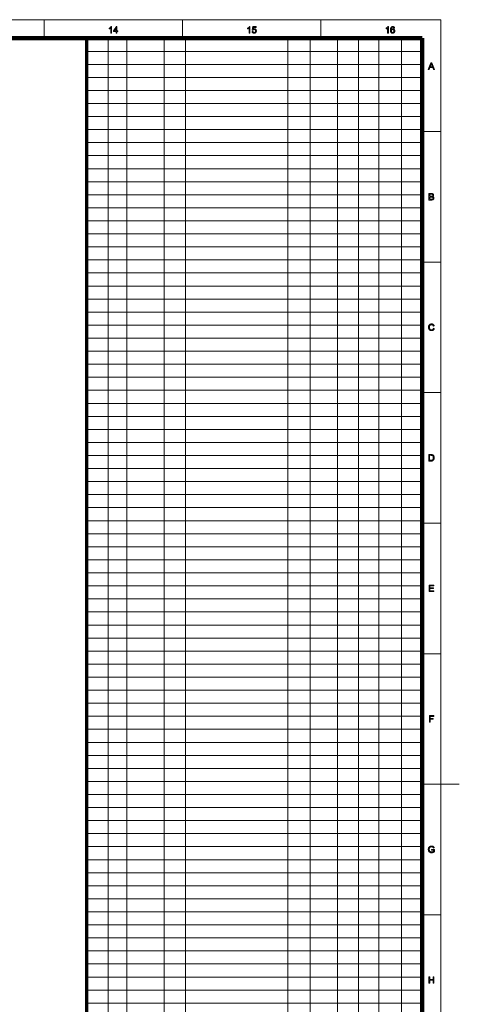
# Model space of a CAD drawing. Extents: x 0 to 1189, y 0 to 841.
# Tile 129 of 129: x 953 to 1189, y 302 to 831. Entities that reach past the tile are written whole.
import ezdxf

# ---------------------------------------------------------------- set-up
doc = ezdxf.new("R2010")
doc.units = 0

msp = doc.modelspace()

# ---------------------------------------------------------------- linework, layer by layer
at = {"color": 7, "lineweight": 13}
for p, q in [((10, 831), (1179, 831)), ((1179, 10), (1179, 831)), ((1000.5, 821), (1000.5, 76)), ((1010.5, 821), (1010.5, 76)), ((1030.5, 821), (1030.5, 76)), ((1042, 821), (1042, 76)), ((1097, 821), (1097, 76)), ((1109, 821), (1109, 76)), ((1123.57, 820.88), (1123.57, 75.88)), ((1134.82, 821.52), (1134.82, 76.52)), ((1145.78, 821), (1145.78, 76)), ((1157.95, 821.09), (1157.95, 76.09)), ((1169, 814), (989, 814)), ((1169, 807), (989, 807)), ((1169, 800), (989, 800)), ((1169, 793), (989, 793)), ((1169, 786), (989, 786)), ((1169, 779), (989, 779)), ((1169, 772), (989, 772)), ((1169, 765), (989, 765)), ((1169, 758), (989, 758)), ((1169, 751), (989, 751)), ((1169, 744), (989, 744)), ((1169, 737), (989, 737)), ((1169, 730), (989, 730)), ((1169, 723), (989, 723)), ((1169, 716), (989, 716)), ((1169, 709), (989, 709)), ((1169, 702), (989, 702)), ((1169, 695), (989, 695)), ((1169, 688), (989, 688)), ((1169, 681), (989, 681)), ((1169, 674), (989, 674)), ((1169, 667), (989, 667)), ((1169, 660), (989, 660)), ((1169, 653), (989, 653)), ((1169, 646), (989, 646)), ((1169, 639), (989, 639)), ((1169, 632), (989, 632)), ((1169, 625), (989, 625)), ((1169, 618), (989, 618)), ((1169, 611), (989, 611)), ((1169, 604), (989, 604)), ((1169, 597), (989, 597)), ((1169, 590), (989, 590)), ((1169, 583), (989, 583)), ((1169, 576), (989, 576)), ((1169, 569), (989, 569)), ((1169, 562), (989, 562)), ((1169, 555), (989, 555)), ((1169, 548), (989, 548)), ((1169, 541), (989, 541)), ((1169, 534), (989, 534)), ((1169, 527), (989, 527)), ((1169, 520), (989, 520)), ((1169, 513), (989, 513)), ((1169, 506), (989, 506)), ((1169, 499), (989, 499)), ((1169, 492), (989, 492)), ((1169, 485), (989, 485)), ((1169, 478), (989, 478)), ((1169, 471), (989, 471)), ((1169, 464), (989, 464)), ((1169, 457), (989, 457)), ((1169, 450), (989, 450)), ((1169, 443), (989, 443)), ((1169, 436), (989, 436)), ((1169, 429), (989, 429)), ((1169, 422), (989, 422)), ((1169, 420.5), (1189, 420.5)), ((1169, 415), (989, 415)), ((1169, 408), (989, 408)), ((1169, 401), (989, 401)), ((1169, 394), (989, 394)), ((1169, 387), (989, 387)), ((1169, 380), (989, 380)), ((1169, 373), (989, 373)), ((1169, 366), (989, 366)), ((1169, 359), (989, 359)), ((1169, 352), (989, 352)), ((1169, 345), (989, 345)), ((1169, 338), (989, 338)), ((1169, 331), (989, 331)), ((1169, 324), (989, 324)), ((1169, 317), (989, 317)), ((1169, 310), (989, 310)), ((1169, 303), (989, 303))]:
    msp.add_line(p, q, dxfattribs=at)
at = {"color": 7, "lineweight": 13, "ltscale": 0.25}
for p, q in [((966.06, 821), (966.06, 831)), ((1040.38, 821), (1040.38, 831)), ((1114.69, 821), (1114.69, 831)), ((1169, 770.92), (1179, 770.92)), ((1169, 700.83), (1179, 700.83)), ((1169, 630.75), (1179, 630.75)), ((1169, 560.67), (1179, 560.67)), ((1169, 490.58), (1179, 490.58)), ((1169, 350.42), (1179, 350.42))]:
    msp.add_line(p, q, dxfattribs=at)
at = {"color": 7, "lineweight": 100}
for p, q in [((1169, 821), (20, 821)), ((1169, 20), (1169, 821))]:
    msp.add_line(p, q, dxfattribs=at)
at = {"color": 5, "lineweight": 70}
msp.add_line((989, 20), (989, 821), dxfattribs=at)
at = {"color": 7, "lineweight": 13}
for points in [[(1002.32, 823.8), (1001.89, 823.8), (1001.89, 826.54), (1001.86, 826.51), (1001.83, 826.48), (1001.79, 826.45), (1001.75, 826.42), (1001.71, 826.4), (1001.67, 826.37), (1001.63, 826.34), (1001.58, 826.31), (1001.53, 826.28), (1001.48, 826.25), (1001.43, 826.22), (1001.39, 826.19), (1001.34, 826.17), (1001.29, 826.14), (1001.25, 826.12), (1001.2, 826.1), (1001.16, 826.08), (1001.11, 826.06), (1001.07, 826.04), (1001.03, 826.03), (1001.03, 826.44), (1001.1, 826.48), (1001.17, 826.51), (1001.24, 826.55), (1001.31, 826.59), (1001.37, 826.63), (1001.43, 826.67), (1001.49, 826.71), (1001.55, 826.76), (1001.61, 826.8), (1001.66, 826.85), (1001.71, 826.9), (1001.76, 826.95), (1001.81, 826.99), (1001.85, 827.04), (1001.89, 827.09), (1001.93, 827.14), (1001.96, 827.18), (1001.99, 827.23), (1002.02, 827.27), (1002.04, 827.32), (1002.32, 827.32)], [(1004.8, 823.8), (1004.8, 824.64), (1003.28, 824.64), (1003.28, 825.04), (1004.88, 827.3), (1005.23, 827.3), (1005.23, 825.04), (1005.7, 825.04), (1005.7, 824.64), (1005.23, 824.64), (1005.23, 823.8)], [(1004.8, 825.04), (1004.8, 826.61), (1003.7, 825.04)], [(1076.63, 823.8), (1076.2, 823.8), (1076.2, 826.54), (1076.17, 826.51), (1076.14, 826.48), (1076.1, 826.45), (1076.06, 826.42), (1076.02, 826.4), (1075.98, 826.37), (1075.94, 826.34), (1075.89, 826.31), (1075.85, 826.28), (1075.8, 826.25), (1075.75, 826.22), (1075.7, 826.19), (1075.65, 826.17), (1075.6, 826.14), (1075.56, 826.12), (1075.51, 826.1), (1075.47, 826.08), (1075.43, 826.06), (1075.38, 826.04), (1075.34, 826.03), (1075.34, 826.44), (1075.42, 826.48), (1075.48, 826.51), (1075.55, 826.55), (1075.62, 826.59), (1075.68, 826.63), (1075.74, 826.67), (1075.8, 826.71), (1075.86, 826.76), (1075.92, 826.8), (1075.97, 826.85), (1076.03, 826.9), (1076.08, 826.95), (1076.12, 826.99), (1076.17, 827.04), (1076.2, 827.09), (1076.24, 827.14), (1076.28, 827.18), (1076.31, 827.23), (1076.33, 827.27), (1076.36, 827.32), (1076.63, 827.32)], [(1077.73, 824.72), (1078.19, 824.76), (1078.2, 824.7), (1078.21, 824.63), (1078.23, 824.58), (1078.25, 824.52), (1078.27, 824.47), (1078.29, 824.42), (1078.32, 824.38), (1078.35, 824.34), (1078.38, 824.3), (1078.42, 824.26), (1078.46, 824.23), (1078.49, 824.2), (1078.53, 824.18), (1078.58, 824.16), (1078.62, 824.14), (1078.66, 824.13), (1078.71, 824.11), (1078.76, 824.11), (1078.81, 824.1), (1078.86, 824.1), (1078.92, 824.1), (1078.98, 824.11), (1079.04, 824.12), (1079.09, 824.14), (1079.15, 824.16), (1079.2, 824.18), (1079.25, 824.21), (1079.29, 824.25), (1079.34, 824.29), (1079.38, 824.33), (1079.42, 824.38), (1079.46, 824.43), (1079.49, 824.49), (1079.52, 824.54), (1079.55, 824.6), (1079.56, 824.67), (1079.58, 824.73), (1079.59, 824.8), (1079.6, 824.88), (1079.6, 824.95), (1079.6, 825.03), (1079.59, 825.09), (1079.58, 825.16), (1079.57, 825.22), (1079.55, 825.28), (1079.52, 825.34), (1079.5, 825.39), (1079.47, 825.44), (1079.43, 825.49), (1079.39, 825.53), (1079.35, 825.57), (1079.3, 825.61), (1079.26, 825.64), (1079.21, 825.67), (1079.15, 825.69), (1079.1, 825.71), (1079.04, 825.73), (1078.98, 825.74), (1078.92, 825.74), (1078.85, 825.75), (1078.81, 825.74), (1078.77, 825.74), (1078.73, 825.74), (1078.69, 825.73), (1078.65, 825.72), (1078.62, 825.71), (1078.58, 825.7), (1078.55, 825.69), (1078.51, 825.67), (1078.48, 825.65), (1078.44, 825.63), (1078.41, 825.61), (1078.38, 825.59), (1078.35, 825.57), (1078.33, 825.54), (1078.3, 825.52), (1078.28, 825.49), (1078.26, 825.46), (1078.23, 825.44), (1078.21, 825.41), (1077.81, 825.46), (1078.15, 827.26), (1079.89, 827.26), (1079.89, 826.85), (1078.49, 826.85), (1078.3, 825.91), (1078.37, 825.95), (1078.43, 825.98), (1078.5, 826.02), (1078.56, 826.05), (1078.63, 826.07), (1078.69, 826.09), (1078.76, 826.11), (1078.83, 826.12), (1078.9, 826.12), (1078.97, 826.13), (1079.06, 826.12), (1079.14, 826.11), (1079.23, 826.1), (1079.31, 826.07), (1079.39, 826.05), (1079.46, 826.01), (1079.54, 825.97), (1079.61, 825.92), (1079.68, 825.87), (1079.74, 825.81), (1079.8, 825.74), (1079.85, 825.67), (1079.9, 825.6), (1079.94, 825.52), (1079.98, 825.45), (1080, 825.36), (1080.03, 825.27), (1080.04, 825.18), (1080.05, 825.09), (1080.05, 824.99), (1080.05, 824.9), (1080.04, 824.81), (1080.03, 824.72), (1080.01, 824.63), (1079.99, 824.55), (1079.96, 824.47), (1079.92, 824.39), (1079.88, 824.31), (1079.83, 824.24), (1079.78, 824.17), (1079.71, 824.09), (1079.63, 824.02), (1079.55, 823.95), (1079.47, 823.9), (1079.38, 823.85), (1079.29, 823.81), (1079.19, 823.78), (1079.08, 823.76), (1078.97, 823.75), (1078.86, 823.75), (1078.76, 823.75), (1078.67, 823.76), (1078.59, 823.77), (1078.5, 823.79), (1078.43, 823.81), (1078.35, 823.84), (1078.28, 823.88), (1078.21, 823.92), (1078.14, 823.96), (1078.08, 824.01), (1078.02, 824.07), (1077.97, 824.13), (1077.92, 824.19), (1077.88, 824.25), (1077.84, 824.32), (1077.81, 824.4), (1077.78, 824.47), (1077.76, 824.55), (1077.75, 824.64)], [(1150.95, 823.8), (1150.52, 823.8), (1150.52, 826.54), (1150.48, 826.51), (1150.45, 826.48), (1150.41, 826.45), (1150.38, 826.42), (1150.34, 826.4), (1150.3, 826.37), (1150.25, 826.34), (1150.21, 826.31), (1150.16, 826.28), (1150.11, 826.25), (1150.06, 826.22), (1150.01, 826.19), (1149.96, 826.17), (1149.92, 826.14), (1149.87, 826.12), (1149.83, 826.1), (1149.78, 826.08), (1149.74, 826.06), (1149.7, 826.04), (1149.66, 826.03), (1149.66, 826.44), (1149.73, 826.48), (1149.8, 826.51), (1149.86, 826.55), (1149.93, 826.59), (1149.99, 826.63), (1150.06, 826.67), (1150.12, 826.71), (1150.18, 826.76), (1150.23, 826.8), (1150.29, 826.85), (1150.34, 826.9), (1150.39, 826.95), (1150.43, 826.99), (1150.48, 827.04), (1150.52, 827.09), (1150.55, 827.14), (1150.59, 827.18), (1150.62, 827.23), (1150.65, 827.27), (1150.67, 827.32), (1150.95, 827.32)], [(1154.28, 826.45), (1153.85, 826.41), (1153.84, 826.46), (1153.82, 826.51), (1153.81, 826.55), (1153.8, 826.59), (1153.78, 826.63), (1153.76, 826.67), (1153.75, 826.7), (1153.73, 826.73), (1153.71, 826.76), (1153.69, 826.78), (1153.65, 826.82), (1153.61, 826.85), (1153.57, 826.88), (1153.53, 826.9), (1153.49, 826.92), (1153.45, 826.94), (1153.4, 826.95), (1153.36, 826.96), (1153.31, 826.96), (1153.26, 826.97), (1153.22, 826.96), (1153.18, 826.96), (1153.14, 826.96), (1153.1, 826.95), (1153.06, 826.94), (1153.03, 826.92), (1152.99, 826.91), (1152.96, 826.89), (1152.93, 826.87), (1152.9, 826.85), (1152.86, 826.82), (1152.82, 826.79), (1152.78, 826.75), (1152.75, 826.71), (1152.72, 826.67), (1152.68, 826.62), (1152.65, 826.58), (1152.63, 826.53), (1152.6, 826.47), (1152.58, 826.42), (1152.55, 826.36), (1152.53, 826.3), (1152.52, 826.23), (1152.5, 826.15), (1152.49, 826.07), (1152.48, 825.99), (1152.47, 825.9), (1152.46, 825.81), (1152.46, 825.71), (1152.45, 825.61), (1152.49, 825.66), (1152.52, 825.7), (1152.55, 825.74), (1152.59, 825.78), (1152.63, 825.82), (1152.67, 825.85), (1152.71, 825.88), (1152.75, 825.91), (1152.79, 825.94), (1152.83, 825.96), (1152.88, 825.98), (1152.93, 826), (1152.97, 826.02), (1153.02, 826.03), (1153.06, 826.05), (1153.11, 826.06), (1153.16, 826.07), (1153.21, 826.07), (1153.26, 826.07), (1153.3, 826.08), (1153.39, 826.07), (1153.47, 826.06), (1153.55, 826.05), (1153.63, 826.02), (1153.7, 826), (1153.77, 825.96), (1153.84, 825.92), (1153.91, 825.87), (1153.97, 825.82), (1154.04, 825.76), (1154.09, 825.69), (1154.15, 825.63), (1154.19, 825.55), (1154.23, 825.48), (1154.26, 825.4), (1154.29, 825.31), (1154.31, 825.23), (1154.33, 825.13), (1154.34, 825.04), (1154.34, 824.94), (1154.34, 824.88), (1154.33, 824.81), (1154.33, 824.75), (1154.32, 824.69), (1154.3, 824.62), (1154.29, 824.56), (1154.27, 824.5), (1154.25, 824.44), (1154.22, 824.39), (1154.2, 824.33), (1154.17, 824.27), (1154.14, 824.22), (1154.1, 824.17), (1154.07, 824.12), (1154.03, 824.08), (1153.99, 824.04), (1153.95, 824), (1153.9, 823.96), (1153.85, 823.93), (1153.81, 823.9), (1153.76, 823.87), (1153.7, 823.84), (1153.65, 823.82), (1153.6, 823.8), (1153.54, 823.78), (1153.48, 823.77), (1153.43, 823.76), (1153.37, 823.75), (1153.31, 823.75), (1153.24, 823.75), (1153.14, 823.75), (1153.04, 823.76), (1152.94, 823.78), (1152.84, 823.81), (1152.76, 823.84), (1152.67, 823.89), (1152.59, 823.94), (1152.51, 824), (1152.44, 824.07), (1152.37, 824.14), (1152.3, 824.22), (1152.24, 824.32), (1152.19, 824.42), (1152.15, 824.54), (1152.11, 824.66), (1152.08, 824.8), (1152.06, 824.94), (1152.04, 825.1), (1152.03, 825.27), (1152.03, 825.44), (1152.03, 825.64), (1152.04, 825.83), (1152.06, 826), (1152.09, 826.17), (1152.12, 826.32), (1152.16, 826.46), (1152.21, 826.59), (1152.27, 826.71), (1152.33, 826.82), (1152.4, 826.92), (1152.47, 826.99), (1152.54, 827.06), (1152.62, 827.12), (1152.7, 827.17), (1152.79, 827.22), (1152.88, 827.26), (1152.97, 827.28), (1153.07, 827.3), (1153.17, 827.32), (1153.28, 827.32), (1153.36, 827.32), (1153.44, 827.31), (1153.52, 827.3), (1153.59, 827.28), (1153.66, 827.26), (1153.73, 827.24), (1153.79, 827.21), (1153.85, 827.17), (1153.91, 827.13), (1153.96, 827.09), (1154.01, 827.04), (1154.06, 826.99), (1154.1, 826.93), (1154.14, 826.87), (1154.17, 826.81), (1154.2, 826.75), (1154.23, 826.68), (1154.25, 826.6), (1154.26, 826.53)], [(1152.52, 824.94), (1152.52, 824.89), (1152.53, 824.85), (1152.53, 824.81), (1152.54, 824.76), (1152.55, 824.72), (1152.56, 824.68), (1152.57, 824.64), (1152.58, 824.6), (1152.6, 824.55), (1152.62, 824.51), (1152.64, 824.47), (1152.66, 824.44), (1152.68, 824.4), (1152.7, 824.37), (1152.73, 824.34), (1152.76, 824.31), (1152.78, 824.28), (1152.82, 824.25), (1152.85, 824.23), (1152.88, 824.2), (1152.91, 824.18), (1152.95, 824.17), (1152.98, 824.15), (1153.02, 824.14), (1153.05, 824.13), (1153.09, 824.12), (1153.13, 824.11), (1153.16, 824.1), (1153.2, 824.1), (1153.24, 824.1), (1153.29, 824.1), (1153.34, 824.11), (1153.39, 824.12), (1153.44, 824.13), (1153.49, 824.15), (1153.53, 824.18), (1153.58, 824.21), (1153.62, 824.24), (1153.66, 824.28), (1153.7, 824.32), (1153.74, 824.36), (1153.77, 824.41), (1153.8, 824.46), (1153.83, 824.52), (1153.85, 824.58), (1153.87, 824.64), (1153.88, 824.7), (1153.89, 824.77), (1153.9, 824.84), (1153.9, 824.92), (1153.9, 824.99), (1153.89, 825.05), (1153.88, 825.12), (1153.87, 825.18), (1153.85, 825.24), (1153.83, 825.3), (1153.8, 825.35), (1153.78, 825.4), (1153.74, 825.44), (1153.71, 825.49), (1153.67, 825.53), (1153.62, 825.56), (1153.58, 825.59), (1153.54, 825.62), (1153.49, 825.64), (1153.44, 825.66), (1153.39, 825.68), (1153.33, 825.69), (1153.28, 825.69), (1153.22, 825.7), (1153.16, 825.69), (1153.11, 825.69), (1153.05, 825.68), (1153, 825.66), (1152.95, 825.64), (1152.9, 825.62), (1152.85, 825.59), (1152.81, 825.56), (1152.77, 825.53), (1152.72, 825.49), (1152.69, 825.44), (1152.65, 825.4), (1152.62, 825.35), (1152.59, 825.3), (1152.57, 825.25), (1152.55, 825.19), (1152.54, 825.13), (1152.53, 825.07), (1152.52, 825.01)], [(1172.36, 804.26), (1173.71, 807.76), (1174.21, 807.76), (1175.64, 804.26), (1175.11, 804.26), (1174.7, 805.32), (1173.24, 805.32), (1172.85, 804.26)], [(1173.37, 805.7), (1174.56, 805.7), (1174.19, 806.67), (1174.16, 806.76), (1174.13, 806.84), (1174.1, 806.92), (1174.07, 807), (1174.05, 807.07), (1174.02, 807.14), (1174, 807.21), (1173.98, 807.28), (1173.96, 807.34), (1173.95, 807.4), (1173.93, 807.33), (1173.92, 807.26), (1173.9, 807.19), (1173.88, 807.13), (1173.86, 807.06), (1173.85, 806.99), (1173.82, 806.93), (1173.8, 806.86), (1173.78, 806.79), (1173.76, 806.73)], [(1172.73, 734.18), (1172.73, 737.68), (1174.04, 737.68), (1174.12, 737.68), (1174.19, 737.68), (1174.27, 737.67), (1174.34, 737.66), (1174.4, 737.65), (1174.46, 737.64), (1174.52, 737.63), (1174.58, 737.61), (1174.63, 737.59), (1174.68, 737.57), (1174.73, 737.55), (1174.78, 737.53), (1174.82, 737.5), (1174.86, 737.47), (1174.9, 737.44), (1174.94, 737.4), (1174.97, 737.37), (1175, 737.33), (1175.04, 737.29), (1175.06, 737.25), (1175.09, 737.2), (1175.11, 737.16), (1175.13, 737.11), (1175.15, 737.07), (1175.17, 737.02), (1175.18, 736.97), (1175.19, 736.93), (1175.2, 736.88), (1175.2, 736.83), (1175.2, 736.78), (1175.2, 736.74), (1175.2, 736.7), (1175.19, 736.65), (1175.18, 736.61), (1175.17, 736.57), (1175.16, 736.52), (1175.14, 736.48), (1175.12, 736.44), (1175.1, 736.4), (1175.08, 736.36), (1175.05, 736.32), (1175.03, 736.29), (1174.99, 736.25), (1174.96, 736.22), (1174.93, 736.18), (1174.89, 736.15), (1174.85, 736.12), (1174.8, 736.09), (1174.76, 736.07), (1174.71, 736.04), (1174.77, 736.02), (1174.83, 736), (1174.89, 735.97), (1174.94, 735.95), (1174.99, 735.92), (1175.04, 735.88), (1175.08, 735.85), (1175.13, 735.81), (1175.16, 735.77), (1175.2, 735.72), (1175.23, 735.68), (1175.26, 735.63), (1175.29, 735.58), (1175.31, 735.53), (1175.33, 735.48), (1175.34, 735.43), (1175.36, 735.37), (1175.36, 735.31), (1175.37, 735.25), (1175.37, 735.19), (1175.37, 735.15), (1175.37, 735.1), (1175.36, 735.05), (1175.35, 735), (1175.34, 734.96), (1175.33, 734.91), (1175.32, 734.87), (1175.3, 734.82), (1175.29, 734.78), (1175.27, 734.74), (1175.25, 734.7), (1175.22, 734.66), (1175.2, 734.62), (1175.18, 734.58), (1175.15, 734.55), (1175.12, 734.52), (1175.1, 734.49), (1175.07, 734.46), (1175.04, 734.44), (1175.01, 734.41), (1174.98, 734.39), (1174.95, 734.37), (1174.91, 734.35), (1174.88, 734.33), (1174.84, 734.31), (1174.8, 734.29), (1174.76, 734.28), (1174.72, 734.26), (1174.67, 734.25), (1174.63, 734.24), (1174.58, 734.23), (1174.53, 734.22), (1174.48, 734.21), (1174.43, 734.2), (1174.37, 734.19), (1174.31, 734.19), (1174.25, 734.19), (1174.19, 734.18), (1174.13, 734.18), (1174.06, 734.18)], [(1173.19, 736.21), (1173.95, 736.21), (1174.01, 736.21), (1174.06, 736.21), (1174.12, 736.21), (1174.17, 736.22), (1174.21, 736.22), (1174.25, 736.22), (1174.29, 736.23), (1174.33, 736.24), (1174.36, 736.24), (1174.39, 736.25), (1174.42, 736.26), (1174.46, 736.27), (1174.49, 736.29), (1174.52, 736.3), (1174.54, 736.32), (1174.57, 736.34), (1174.59, 736.36), (1174.62, 736.38), (1174.64, 736.4), (1174.66, 736.42), (1174.67, 736.45), (1174.69, 736.48), (1174.7, 736.5), (1174.71, 736.53), (1174.72, 736.56), (1174.73, 736.59), (1174.74, 736.62), (1174.74, 736.66), (1174.74, 736.69), (1174.74, 736.73), (1174.74, 736.76), (1174.74, 736.8), (1174.74, 736.83), (1174.73, 736.86), (1174.72, 736.89), (1174.71, 736.92), (1174.7, 736.95), (1174.69, 736.98), (1174.68, 737.01), (1174.66, 737.04), (1174.64, 737.06), (1174.62, 737.09), (1174.6, 737.11), (1174.58, 737.13), (1174.56, 737.15), (1174.54, 737.17), (1174.51, 737.18), (1174.48, 737.2), (1174.45, 737.21), (1174.42, 737.22), (1174.39, 737.23), (1174.35, 737.24), (1174.31, 737.24), (1174.26, 737.25), (1174.21, 737.25), (1174.16, 737.26), (1174.1, 737.26), (1174.03, 737.26), (1173.96, 737.27), (1173.89, 737.27), (1173.19, 737.27)], [(1173.19, 734.59), (1174.06, 734.59), (1174.11, 734.59), (1174.15, 734.59), (1174.18, 734.59), (1174.22, 734.6), (1174.25, 734.6), (1174.28, 734.6), (1174.31, 734.6), (1174.34, 734.6), (1174.36, 734.61), (1174.38, 734.61), (1174.41, 734.62), (1174.44, 734.62), (1174.47, 734.63), (1174.5, 734.64), (1174.52, 734.65), (1174.55, 734.66), (1174.58, 734.67), (1174.6, 734.68), (1174.62, 734.69), (1174.64, 734.71), (1174.67, 734.72), (1174.69, 734.73), (1174.71, 734.75), (1174.72, 734.77), (1174.74, 734.79), (1174.76, 734.81), (1174.78, 734.83), (1174.79, 734.85), (1174.81, 734.87), (1174.82, 734.9), (1174.83, 734.93), (1174.85, 734.95), (1174.86, 734.98), (1174.87, 735.01), (1174.87, 735.04), (1174.88, 735.07), (1174.88, 735.1), (1174.89, 735.13), (1174.89, 735.16), (1174.89, 735.19), (1174.89, 735.23), (1174.89, 735.27), (1174.88, 735.31), (1174.87, 735.34), (1174.87, 735.38), (1174.85, 735.41), (1174.84, 735.44), (1174.83, 735.47), (1174.81, 735.51), (1174.79, 735.53), (1174.77, 735.56), (1174.75, 735.59), (1174.72, 735.61), (1174.7, 735.64), (1174.67, 735.66), (1174.64, 735.68), (1174.61, 735.69), (1174.58, 735.71), (1174.55, 735.73), (1174.51, 735.74), (1174.47, 735.75), (1174.43, 735.76), (1174.39, 735.77), (1174.34, 735.78), (1174.3, 735.78), (1174.24, 735.79), (1174.19, 735.79), (1174.13, 735.79), (1174.07, 735.8), (1174, 735.8), (1173.19, 735.8)], [(1175.11, 665.32), (1175.57, 665.21), (1175.54, 665.1), (1175.5, 664.99), (1175.46, 664.89), (1175.42, 664.79), (1175.37, 664.7), (1175.31, 664.62), (1175.25, 664.54), (1175.19, 664.47), (1175.12, 664.4), (1175.05, 664.34), (1174.97, 664.28), (1174.89, 664.23), (1174.81, 664.18), (1174.72, 664.14), (1174.63, 664.11), (1174.53, 664.08), (1174.44, 664.06), (1174.33, 664.05), (1174.23, 664.04), (1174.12, 664.04), (1174.01, 664.04), (1173.91, 664.05), (1173.8, 664.06), (1173.7, 664.07), (1173.61, 664.09), (1173.52, 664.12), (1173.43, 664.15), (1173.35, 664.18), (1173.28, 664.22), (1173.2, 664.27), (1173.13, 664.32), (1173.07, 664.37), (1173.01, 664.42), (1172.95, 664.48), (1172.89, 664.55), (1172.84, 664.62), (1172.79, 664.69), (1172.74, 664.77), (1172.7, 664.85), (1172.66, 664.93), (1172.63, 665.02), (1172.6, 665.11), (1172.57, 665.2), (1172.54, 665.29), (1172.52, 665.39), (1172.51, 665.48), (1172.49, 665.58), (1172.49, 665.67), (1172.48, 665.77), (1172.48, 665.87), (1172.48, 665.98), (1172.49, 666.09), (1172.5, 666.19), (1172.51, 666.29), (1172.53, 666.38), (1172.55, 666.48), (1172.58, 666.57), (1172.61, 666.66), (1172.65, 666.74), (1172.69, 666.83), (1172.73, 666.91), (1172.78, 666.98), (1172.83, 667.05), (1172.88, 667.12), (1172.94, 667.18), (1173, 667.24), (1173.07, 667.3), (1173.13, 667.35), (1173.21, 667.4), (1173.28, 667.45), (1173.36, 667.49), (1173.44, 667.52), (1173.52, 667.55), (1173.6, 667.58), (1173.69, 667.6), (1173.77, 667.62), (1173.86, 667.64), (1173.95, 667.65), (1174.04, 667.65), (1174.13, 667.66), (1174.23, 667.65), (1174.33, 667.65), (1174.43, 667.63), (1174.52, 667.61), (1174.61, 667.59), (1174.7, 667.56), (1174.78, 667.53), (1174.86, 667.49), (1174.94, 667.44), (1175.01, 667.39), (1175.08, 667.33), (1175.15, 667.27), (1175.21, 667.21), (1175.27, 667.14), (1175.32, 667.07), (1175.36, 666.99), (1175.41, 666.91), (1175.45, 666.82), (1175.48, 666.73), (1175.51, 666.64), (1175.06, 666.53), (1175.03, 666.6), (1175, 666.67), (1174.97, 666.74), (1174.94, 666.8), (1174.91, 666.86), (1174.87, 666.91), (1174.83, 666.96), (1174.79, 667.01), (1174.75, 667.05), (1174.7, 667.09), (1174.66, 667.12), (1174.61, 667.15), (1174.55, 667.17), (1174.5, 667.2), (1174.44, 667.22), (1174.38, 667.23), (1174.32, 667.24), (1174.26, 667.25), (1174.19, 667.26), (1174.12, 667.26), (1174.04, 667.26), (1173.96, 667.25), (1173.89, 667.24), (1173.82, 667.23), (1173.75, 667.21), (1173.68, 667.19), (1173.62, 667.17), (1173.56, 667.14), (1173.5, 667.1), (1173.45, 667.07), (1173.39, 667.03), (1173.34, 666.98), (1173.3, 666.94), (1173.26, 666.89), (1173.22, 666.84), (1173.18, 666.79), (1173.15, 666.73), (1173.12, 666.67), (1173.09, 666.61), (1173.07, 666.55), (1173.04, 666.48), (1173.03, 666.42), (1173.01, 666.35), (1172.99, 666.28), (1172.98, 666.22), (1172.97, 666.15), (1172.97, 666.08), (1172.96, 666.01), (1172.96, 665.94), (1172.96, 665.88), (1172.96, 665.79), (1172.96, 665.7), (1172.97, 665.62), (1172.98, 665.54), (1172.99, 665.46), (1173, 665.38), (1173.02, 665.31), (1173.04, 665.23), (1173.06, 665.16), (1173.09, 665.1), (1173.11, 665.03), (1173.14, 664.97), (1173.18, 664.91), (1173.21, 664.86), (1173.25, 664.8), (1173.29, 664.76), (1173.34, 664.71), (1173.39, 664.67), (1173.44, 664.63), (1173.49, 664.6), (1173.55, 664.57), (1173.6, 664.54), (1173.66, 664.51), (1173.72, 664.49), (1173.78, 664.47), (1173.84, 664.46), (1173.9, 664.45), (1173.96, 664.44), (1174.02, 664.43), (1174.08, 664.43), (1174.16, 664.44), (1174.24, 664.44), (1174.31, 664.45), (1174.38, 664.47), (1174.44, 664.49), (1174.51, 664.51), (1174.57, 664.54), (1174.63, 664.58), (1174.69, 664.62), (1174.74, 664.66), (1174.8, 664.7), (1174.84, 664.76), (1174.89, 664.81), (1174.93, 664.87), (1174.97, 664.94), (1175, 665.01), (1175.04, 665.08), (1175.06, 665.16), (1175.09, 665.24)], [(1172.61, 594.01), (1172.61, 597.51), (1173.82, 597.51), (1173.9, 597.51), (1173.97, 597.51), (1174.04, 597.51), (1174.11, 597.51), (1174.18, 597.5), (1174.24, 597.5), (1174.29, 597.49), (1174.35, 597.48), (1174.4, 597.47), (1174.44, 597.46), (1174.5, 597.45), (1174.56, 597.43), (1174.61, 597.41), (1174.67, 597.39), (1174.72, 597.37), (1174.77, 597.34), (1174.82, 597.31), (1174.87, 597.28), (1174.91, 597.25), (1174.95, 597.21), (1175.01, 597.16), (1175.06, 597.11), (1175.11, 597.06), (1175.15, 597), (1175.2, 596.95), (1175.24, 596.88), (1175.27, 596.82), (1175.31, 596.75), (1175.34, 596.69), (1175.37, 596.61), (1175.39, 596.54), (1175.42, 596.46), (1175.44, 596.39), (1175.46, 596.31), (1175.47, 596.22), (1175.48, 596.14), (1175.49, 596.05), (1175.5, 595.97), (1175.5, 595.87), (1175.51, 595.78), (1175.5, 595.7), (1175.5, 595.63), (1175.5, 595.55), (1175.49, 595.48), (1175.48, 595.41), (1175.47, 595.34), (1175.46, 595.27), (1175.45, 595.2), (1175.43, 595.14), (1175.41, 595.08), (1175.39, 595.02), (1175.37, 594.96), (1175.35, 594.9), (1175.33, 594.85), (1175.31, 594.79), (1175.28, 594.74), (1175.26, 594.7), (1175.23, 594.65), (1175.2, 594.61), (1175.17, 594.57), (1175.14, 594.53), (1175.11, 594.49), (1175.08, 594.45), (1175.05, 594.42), (1175.02, 594.39), (1174.99, 594.35), (1174.96, 594.33), (1174.92, 594.3), (1174.89, 594.27), (1174.85, 594.25), (1174.82, 594.23), (1174.78, 594.2), (1174.74, 594.18), (1174.7, 594.16), (1174.66, 594.15), (1174.62, 594.13), (1174.58, 594.11), (1174.53, 594.1), (1174.49, 594.09), (1174.44, 594.07), (1174.39, 594.06), (1174.34, 594.05), (1174.28, 594.04), (1174.23, 594.03), (1174.17, 594.03), (1174.12, 594.02), (1174.06, 594.02), (1174, 594.02), (1173.94, 594.01), (1173.87, 594.01)], [(1173.07, 594.43), (1173.82, 594.43), (1173.89, 594.43), (1173.95, 594.43), (1174.02, 594.43), (1174.08, 594.44), (1174.13, 594.44), (1174.18, 594.45), (1174.23, 594.46), (1174.28, 594.47), (1174.32, 594.48), (1174.37, 594.49), (1174.4, 594.5), (1174.44, 594.52), (1174.48, 594.53), (1174.51, 594.55), (1174.54, 594.57), (1174.57, 594.59), (1174.6, 594.61), (1174.63, 594.63), (1174.66, 594.65), (1174.68, 594.67), (1174.71, 594.71), (1174.74, 594.74), (1174.77, 594.78), (1174.8, 594.82), (1174.83, 594.87), (1174.85, 594.91), (1174.87, 594.96), (1174.9, 595.01), (1174.92, 595.06), (1174.94, 595.12), (1174.95, 595.17), (1174.97, 595.23), (1174.98, 595.29), (1174.99, 595.36), (1175, 595.42), (1175.01, 595.49), (1175.02, 595.56), (1175.02, 595.64), (1175.03, 595.71), (1175.03, 595.79), (1175.03, 595.9), (1175.02, 596), (1175.01, 596.1), (1175, 596.19), (1174.98, 596.28), (1174.96, 596.36), (1174.94, 596.43), (1174.91, 596.51), (1174.88, 596.57), (1174.85, 596.63), (1174.81, 596.69), (1174.77, 596.74), (1174.73, 596.79), (1174.69, 596.84), (1174.65, 596.88), (1174.6, 596.92), (1174.56, 596.95), (1174.51, 596.98), (1174.46, 597.01), (1174.41, 597.03), (1174.37, 597.04), (1174.33, 597.05), (1174.28, 597.07), (1174.22, 597.07), (1174.17, 597.08), (1174.1, 597.09), (1174.04, 597.09), (1173.97, 597.1), (1173.89, 597.1), (1173.81, 597.1), (1173.07, 597.1)], [(1172.76, 523.93), (1172.76, 527.43), (1175.29, 527.43), (1175.29, 527.02), (1173.22, 527.02), (1173.22, 525.94), (1175.16, 525.94), (1175.16, 525.53), (1173.22, 525.53), (1173.22, 524.34), (1175.37, 524.34), (1175.37, 523.93)], [(1172.91, 453.85), (1172.91, 457.35), (1175.27, 457.35), (1175.27, 456.93), (1173.37, 456.93), (1173.37, 455.85), (1175.01, 455.85), (1175.01, 455.44), (1173.37, 455.44), (1173.37, 453.85)], [(1174.11, 385.14), (1174.11, 385.55), (1175.6, 385.55), (1175.6, 384.25), (1175.53, 384.2), (1175.46, 384.15), (1175.39, 384.1), (1175.32, 384.05), (1175.25, 384.01), (1175.18, 383.97), (1175.11, 383.94), (1175.04, 383.9), (1174.96, 383.87), (1174.89, 383.84), (1174.82, 383.81), (1174.75, 383.79), (1174.67, 383.77), (1174.6, 383.75), (1174.52, 383.74), (1174.45, 383.73), (1174.37, 383.72), (1174.3, 383.71), (1174.22, 383.7), (1174.15, 383.7), (1174.04, 383.71), (1173.94, 383.71), (1173.85, 383.72), (1173.75, 383.74), (1173.65, 383.76), (1173.56, 383.78), (1173.47, 383.81), (1173.38, 383.84), (1173.29, 383.88), (1173.21, 383.92), (1173.13, 383.97), (1173.05, 384.02), (1172.98, 384.07), (1172.91, 384.13), (1172.84, 384.19), (1172.78, 384.26), (1172.72, 384.33), (1172.67, 384.4), (1172.62, 384.48), (1172.57, 384.56), (1172.53, 384.65), (1172.5, 384.73), (1172.46, 384.82), (1172.44, 384.91), (1172.41, 385.01), (1172.39, 385.1), (1172.38, 385.2), (1172.37, 385.29), (1172.36, 385.39), (1172.36, 385.5), (1172.36, 385.6), (1172.37, 385.7), (1172.38, 385.8), (1172.39, 385.89), (1172.41, 385.99), (1172.44, 386.09), (1172.46, 386.18), (1172.5, 386.27), (1172.53, 386.36), (1172.57, 386.45), (1172.62, 386.54), (1172.67, 386.62), (1172.72, 386.7), (1172.77, 386.77), (1172.83, 386.84), (1172.9, 386.9), (1172.96, 386.96), (1173.03, 387.01), (1173.11, 387.06), (1173.19, 387.11), (1173.27, 387.15), (1173.35, 387.19), (1173.44, 387.22), (1173.53, 387.25), (1173.62, 387.27), (1173.71, 387.29), (1173.81, 387.3), (1173.91, 387.31), (1174.01, 387.32), (1174.11, 387.32), (1174.19, 387.32), (1174.26, 387.32), (1174.33, 387.31), (1174.4, 387.3), (1174.47, 387.29), (1174.54, 387.28), (1174.61, 387.26), (1174.67, 387.24), (1174.74, 387.22), (1174.8, 387.2), (1174.86, 387.17), (1174.91, 387.15), (1174.97, 387.12), (1175.02, 387.09), (1175.07, 387.05), (1175.12, 387.02), (1175.16, 386.98), (1175.2, 386.94), (1175.24, 386.9), (1175.28, 386.86), (1175.31, 386.81), (1175.34, 386.76), (1175.38, 386.71), (1175.4, 386.66), (1175.43, 386.6), (1175.46, 386.55), (1175.48, 386.48), (1175.5, 386.42), (1175.52, 386.35), (1175.54, 386.28), (1175.13, 386.17), (1175.11, 386.22), (1175.09, 386.27), (1175.07, 386.32), (1175.06, 386.37), (1175.04, 386.41), (1175.02, 386.45), (1175, 386.49), (1174.98, 386.52), (1174.95, 386.56), (1174.93, 386.59), (1174.91, 386.62), (1174.88, 386.65), (1174.85, 386.68), (1174.82, 386.7), (1174.79, 386.73), (1174.75, 386.75), (1174.72, 386.77), (1174.68, 386.8), (1174.64, 386.82), (1174.6, 386.83), (1174.55, 386.85), (1174.51, 386.87), (1174.46, 386.88), (1174.41, 386.89), (1174.37, 386.9), (1174.32, 386.91), (1174.27, 386.92), (1174.22, 386.92), (1174.17, 386.93), (1174.11, 386.93), (1174.05, 386.93), (1173.99, 386.92), (1173.93, 386.92), (1173.87, 386.91), (1173.82, 386.9), (1173.76, 386.89), (1173.71, 386.88), (1173.66, 386.86), (1173.61, 386.85), (1173.56, 386.83), (1173.52, 386.81), (1173.48, 386.79), (1173.43, 386.77), (1173.39, 386.74), (1173.36, 386.72), (1173.32, 386.69), (1173.28, 386.66), (1173.25, 386.64), (1173.22, 386.61), (1173.19, 386.58), (1173.16, 386.54), (1173.14, 386.51), (1173.11, 386.48), (1173.09, 386.44), (1173.06, 386.41), (1173.04, 386.38), (1173.02, 386.34), (1173, 386.3), (1172.99, 386.27), (1172.97, 386.23), (1172.94, 386.16), (1172.92, 386.1), (1172.9, 386.03), (1172.88, 385.96), (1172.87, 385.89), (1172.86, 385.82), (1172.85, 385.75), (1172.84, 385.67), (1172.84, 385.6), (1172.84, 385.53), (1172.84, 385.43), (1172.84, 385.34), (1172.85, 385.26), (1172.86, 385.18), (1172.88, 385.1), (1172.89, 385.02), (1172.92, 384.94), (1172.94, 384.87), (1172.97, 384.81), (1173, 384.74), (1173.03, 384.68), (1173.07, 384.62), (1173.11, 384.57), (1173.15, 384.52), (1173.2, 384.47), (1173.24, 384.42), (1173.29, 384.38), (1173.35, 384.34), (1173.41, 384.31), (1173.47, 384.27), (1173.53, 384.25), (1173.59, 384.22), (1173.65, 384.2), (1173.72, 384.18), (1173.78, 384.16), (1173.85, 384.15), (1173.92, 384.14), (1173.98, 384.13), (1174.05, 384.12), (1174.12, 384.12), (1174.18, 384.12), (1174.24, 384.13), (1174.3, 384.13), (1174.36, 384.14), (1174.42, 384.15), (1174.48, 384.16), (1174.53, 384.18), (1174.59, 384.2), (1174.65, 384.22), (1174.71, 384.24), (1174.76, 384.26), (1174.82, 384.28), (1174.87, 384.31), (1174.91, 384.33), (1174.96, 384.36), (1175, 384.38), (1175.04, 384.41), (1175.08, 384.43), (1175.11, 384.46), (1175.14, 384.48), (1175.14, 385.14)], [(1172.63, 313.68), (1172.63, 317.18), (1173.09, 317.18), (1173.09, 315.74), (1174.91, 315.74), (1174.91, 317.18), (1175.37, 317.18), (1175.37, 313.68), (1174.91, 313.68), (1174.91, 315.33), (1173.09, 315.33), (1173.09, 313.68)]]:
    msp.add_lwpolyline(points, close=True, dxfattribs=at)

doc.saveas('drawing.dxf')
